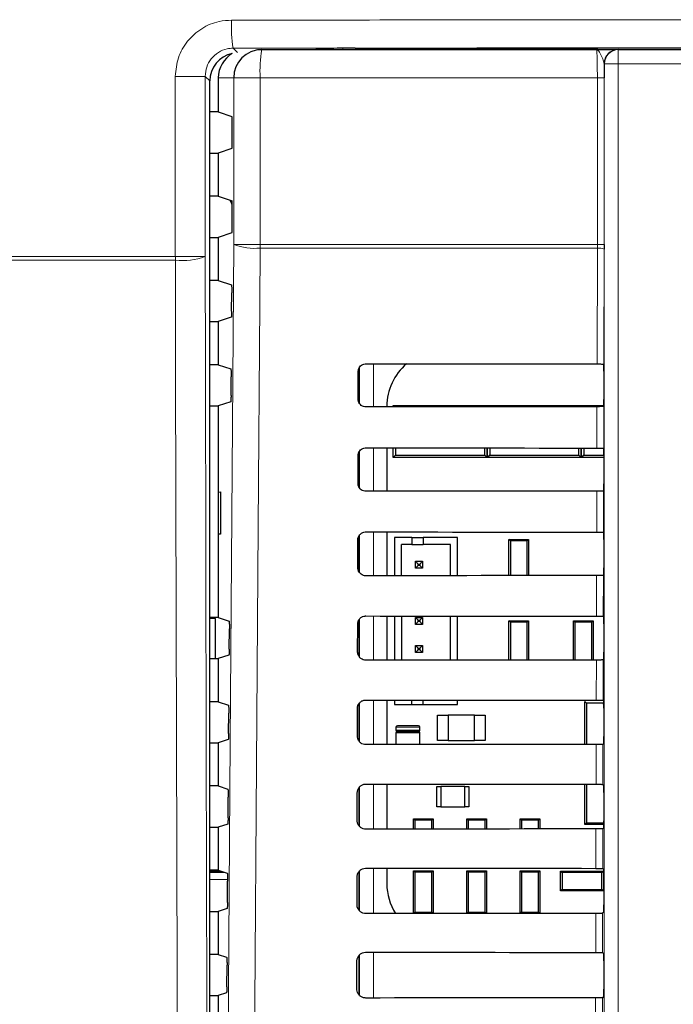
# Model space of a CAD drawing. Header units: millimetres. Extents: x 5 to 418, y 2 to 292.
# Tile 13 of 47: x 49 to 64, y 196 to 219. Entities that reach past the tile are written whole.
import ezdxf

# ---------------------------------------------------------------- set-up
doc = ezdxf.new("R2010")
doc.units = ezdxf.units.MM

msp = doc.modelspace()

# ---------------------------------------------------------------- linework, layer by layer
at = {"color": 7, "linetype": 'Continuous', "lineweight": 18}
for p, q in [((53.7912, 218.5201), (53.8894, 218.4219)), ((55.6174, 218.4856), (56.0144, 218.5114)), ((56.393, 218.4856), (56.393, 218.5196)), ((62.9319, 218.4856), (62.9319, 218.1522)), ((62.5986, 218.1522), (62.5952, 218.1522)), ((62.5986, 218.1522), (62.9319, 218.1522)), ((62.5986, 190.2628), (62.5986, 218.1522)), ((62.9319, 218.1522), (62.9319, 190.2628)), ((83.9434, 218.1522), (62.9319, 218.1522)), ((52.4175, 213.5755), (52.4175, 217.8521)), ((52.4175, 217.8521), (53.126, 217.8521)), ((53.126, 217.8521), (53.126, 213.5755)), ((53.2364, 217.7417), (53.126, 217.8521)), ((53.8042, 217.8189), (53.4376, 217.8189)), ((54.4319, 217.8189), (53.8042, 217.8189)), ((53.8042, 213.8633), (53.8042, 217.8189)), ((62.4353, 217.8189), (54.4319, 217.8189)), ((54.4319, 217.8189), (54.4319, 213.8633)), ((62.5964, 217.8189), (62.4353, 217.8189)), ((62.4353, 213.8633), (62.4353, 217.8189)), ((62.5964, 217.8189), (62.5964, 213.8633)), ((54.4319, 213.8633), (53.8042, 213.8633)), ((54.4319, 213.8633), (62.4353, 213.8633)), ((62.4351, 213.7749), (62.4353, 213.8633)), ((62.5964, 213.8633), (62.4353, 213.8633)), ((62.4351, 213.7749), (54.4322, 213.7749)), ((62.4287, 211.0245), (62.4351, 213.7749)), ((62.5963, 213.7528), (62.5899, 211.0216)), ((52.4175, 213.5755), (53.126, 213.5755)), ((56.7856, 210.0957), (56.7856, 210.9396)), ((57.1189, 211.0283), (57.1189, 210.0071)), ((62.424, 209.0292), (62.4263, 210.0109)), ((62.5875, 210.0138), (62.5852, 209.0263)), ((56.7856, 208.0877), (56.7856, 208.9474)), ((57.1189, 209.033), (57.1189, 208.0024)), ((62.4194, 207.0339), (62.4216, 208.0062)), ((62.5829, 208.0091), (62.5806, 207.031)), ((56.7856, 206.0795), (56.7856, 206.9551)), ((57.1189, 207.0377), (57.1189, 205.9977)), ((62.4147, 205.0385), (62.4169, 206.0015)), ((62.5782, 206.0044), (62.5759, 205.0357)), ((57.1189, 205.0423), (57.1189, 203.993)), ((56.7856, 204.0712), (56.7856, 204.9627)), ((62.41, 203.0432), (62.4123, 203.9969)), ((62.5735, 203.9997), (62.5712, 203.0403)), ((56.7856, 202.0628), (56.7856, 202.9702)), ((57.1189, 203.047), (57.1189, 201.9883)), ((57.6543, 202.4022), (58.221, 202.4022)), ((58.221, 202.3356), (57.6543, 202.3356)), ((57.6543, 202.2689), (58.221, 202.2689)), ((62.4054, 201.0479), (62.4076, 201.9922)), ((62.5688, 201.9951), (62.5666, 201.045)), ((57.1189, 201.0517), (57.1189, 199.9837)), ((56.7856, 200.0542), (56.7856, 200.9776)), ((62.4007, 199.0525), (62.4029, 199.9875)), ((62.5641, 199.9904), (62.5619, 199.0497)), ((53.5166, 198.981), (53.2364, 198.981)), ((53.2364, 198.9548), (53.5952, 198.9548)), ((56.7856, 198.0456), (56.7856, 198.9849)), ((57.1189, 199.0563), (57.1189, 197.979)), ((53.6583, 198.7883), (53.2364, 198.7883)), ((62.3961, 197.0572), (62.3982, 197.9828)), ((62.5594, 197.9857), (62.5572, 197.0543)), ((57.1189, 197.061), (57.1189, 195.9743)), ((56.7856, 196.0397), (56.7856, 196.9922)), ((62.3914, 195.0619), (62.3935, 195.9781)), ((62.5547, 195.981), (62.5526, 195.059))]:
    msp.add_line(p, q, dxfattribs=at)
at = {"color": 7, "linetype": 'Continuous', "lineweight": 25}
for p, q in [((54.3654, 218.4856), (54.4699, 218.4856)), ((54.4699, 218.4856), (62.4152, 218.4856)), ((55.6198, 218.4856), (56.0187, 218.5116)), ((56.0144, 218.5114), (56.0187, 218.5116)), ((62.9285, 218.4856), (62.9319, 218.4856)), ((62.9319, 218.4856), (83.9434, 218.4856)), ((53.2364, 148.3058), (53.2364, 217.7417)), ((53.4376, 217.8189), (53.4376, 217.0073)), ((53.4376, 217.0073), (53.2364, 217.0073)), ((53.4376, 217.0073), (53.761, 216.8996)), ((53.7695, 216.3049), (53.7695, 216.7329)), ((53.2364, 216.0306), (53.4376, 216.0306)), ((53.761, 216.1382), (53.4376, 216.0306)), ((53.4376, 216.0306), (53.4376, 215.0073)), ((53.4376, 215.0073), (53.2364, 215.0073)), ((53.4376, 215.0073), (53.7695, 214.8967)), ((53.7695, 214.3049), (53.7695, 214.8967)), ((53.761, 214.1382), (53.4376, 214.0306)), ((53.2364, 214.0306), (53.4376, 214.0306)), ((53.4376, 214.0306), (53.4376, 213.0073)), ((62.5964, 213.8633), (62.5963, 213.7528)), ((53.4376, 213.0073), (53.2364, 213.0073)), ((53.4376, 213.0073), (53.7482, 212.9038)), ((53.7537, 212.2775), (53.7568, 212.7151)), ((53.2364, 212.0306), (53.4376, 212.0306)), ((53.7451, 212.133), (53.4376, 212.0306)), ((53.4376, 212.0306), (53.4376, 211.0073)), ((53.4376, 211.0073), (53.2364, 211.0073)), ((53.4376, 211.0073), (53.7342, 210.9085)), ((56.7592, 210.1856), (56.7608, 210.8522)), ((56.771, 210.9028), (56.771, 210.1281)), ((62.5897, 211.0218), (62.5899, 211.0216)), ((62.5927, 210.8551), (62.5927, 210.1827)), ((53.7396, 210.2728), (53.7427, 210.7198)), ((53.731, 210.1283), (53.4376, 210.0306)), ((53.2364, 210.0306), (53.4376, 210.0306)), ((53.4376, 210.0306), (53.4376, 205.0073)), ((57.4382, 210.0189), (57.4382, 210.0074)), ((57.5876, 210.0356), (57.6157, 210.0075)), ((57.5876, 210.0356), (58.1876, 210.0356)), ((57.5876, 210.0075), (57.5876, 210.0356)), ((58.1876, 210.0356), (59.221, 210.0356)), ((59.221, 210.0356), (59.821, 210.0356)), ((59.7946, 210.0092), (59.821, 210.0356)), ((59.821, 210.0356), (59.821, 210.0092)), ((59.821, 210.0356), (59.8473, 210.0092)), ((59.821, 210.0356), (60.421, 210.0356)), ((59.821, 210.0092), (59.821, 210.0356)), ((60.421, 210.0356), (61.4543, 210.0356)), ((61.4543, 210.0356), (62.0543, 210.0356)), ((62.0294, 210.0107), (62.0543, 210.0356)), ((62.0543, 210.0356), (62.0792, 210.0107)), ((62.0543, 210.0356), (62.5911, 210.0356)), ((62.0543, 210.0107), (62.0543, 210.0356)), ((62.0543, 210.0356), (62.0543, 210.0107)), ((62.5898, 210.0161), (62.5875, 210.0138)), ((57.4382, 209.0327), (57.4382, 208.0027)), ((57.5876, 208.8023), (57.5876, 209.0326)), ((57.6464, 209.0326), (57.6464, 208.861)), ((59.7622, 208.861), (59.7622, 209.0309)), ((59.821, 209.0309), (59.821, 208.8023)), ((59.821, 208.8023), (59.821, 209.0309)), ((59.8797, 209.0309), (59.8797, 208.861)), ((61.9955, 208.861), (61.9955, 209.0295)), ((62.0543, 208.8023), (62.0543, 209.0294)), ((62.0543, 209.0294), (62.0543, 208.8023)), ((62.1131, 209.0294), (62.1131, 208.861)), ((62.5852, 209.0263), (62.5898, 209.0218)), ((56.7546, 208.1856), (56.7561, 208.8522)), ((56.771, 208.9179), (56.771, 208.1104)), ((57.6464, 208.861), (57.5876, 208.8023)), ((58.5543, 208.8023), (57.5876, 208.8023)), ((57.6464, 208.861), (59.7622, 208.861)), ((58.8543, 208.8023), (58.5543, 208.8023)), ((59.821, 208.8023), (58.8543, 208.8023)), ((59.821, 208.8023), (59.7622, 208.861)), ((59.8797, 208.861), (59.821, 208.8023)), ((60.7876, 208.8023), (59.821, 208.8023)), ((59.8797, 208.861), (61.9955, 208.861)), ((61.0876, 208.8023), (60.7876, 208.8023)), ((62.0543, 208.8023), (61.0876, 208.8023)), ((62.0543, 208.8023), (61.9955, 208.861)), ((62.1131, 208.861), (62.0543, 208.8023)), ((62.5927, 208.8023), (62.0543, 208.8023)), ((62.1131, 208.861), (62.5927, 208.861)), ((62.5927, 208.8551), (62.5927, 208.1827)), ((62.5898, 208.0161), (62.5829, 208.0091)), ((53.4394, 207.9856), (53.4901, 207.9865)), ((53.4394, 206.9856), (53.4394, 207.9856)), ((53.4901, 207.9865), (53.4901, 206.9847)), ((53.4901, 206.9847), (53.4394, 206.9856)), ((56.7499, 206.1856), (56.7514, 206.8522)), ((56.771, 206.9326), (56.771, 206.1011)), ((57.4382, 207.0374), (57.4382, 205.998)), ((57.6187, 206.9082), (57.6187, 205.9981)), ((58.0353, 206.9082), (57.6187, 206.9082)), ((58.0353, 206.9082), (58.0353, 206.7415)), ((58.0353, 206.9082), (58.302, 206.9082)), ((58.302, 206.9082), (58.302, 206.7415)), ((59.1187, 206.9082), (58.302, 206.9082)), ((59.1187, 205.9993), (59.1187, 206.9082)), ((60.3376, 206.0002), (60.3376, 206.8589)), ((60.37, 206.8266), (60.3376, 206.8589)), ((60.3376, 206.8589), (60.8043, 206.8589)), ((60.8043, 206.8589), (60.772, 206.8266)), ((60.8043, 206.8589), (60.8043, 206.0005)), ((62.5806, 207.031), (62.5898, 207.0218)), ((62.5927, 206.8551), (62.5927, 206.1827)), ((57.7853, 205.9983), (57.7853, 206.7415)), ((58.0353, 206.7415), (57.7853, 206.7415)), ((58.0353, 206.7415), (58.302, 206.7415)), ((58.952, 206.7415), (58.302, 206.7415)), ((58.952, 205.9992), (58.952, 206.7415)), ((60.37, 206.8266), (60.37, 206.0002)), ((60.772, 206.8266), (60.37, 206.8266)), ((60.772, 206.0005), (60.772, 206.8266)), ((58.1187, 206.3415), (58.1853, 206.2748)), ((58.1187, 206.3415), (58.2853, 206.3415)), ((58.1187, 206.1748), (58.1187, 206.3415)), ((58.1187, 206.1748), (58.1853, 206.2415)), ((58.2853, 206.1748), (58.1187, 206.1748)), ((58.1853, 206.2748), (58.2187, 206.2748)), ((58.1853, 206.2415), (58.1853, 206.2748)), ((58.2187, 206.2415), (58.1853, 206.2415)), ((58.2853, 206.3415), (58.2187, 206.2748)), ((58.2187, 206.2748), (58.2187, 206.2415)), ((58.2853, 206.1748), (58.2187, 206.2415)), ((58.2853, 206.3415), (58.2853, 206.1748)), ((62.5898, 206.0161), (62.5782, 206.0044)), ((53.4376, 205.0073), (53.2364, 205.0073)), ((53.371, 204.9856), (53.2364, 204.9856)), ((53.371, 204.0306), (53.371, 204.9856)), ((53.4376, 205.0073), (53.692, 204.9226)), ((57.4382, 205.0421), (57.4382, 203.9933)), ((57.6187, 205.0419), (57.6187, 203.9935)), ((57.7853, 205.0418), (57.7853, 203.9936)), ((58.1187, 205.0082), (58.1853, 204.9415)), ((58.1187, 205.0082), (58.2853, 205.0082)), ((58.1187, 204.8415), (58.1187, 205.0082)), ((58.2853, 205.0082), (58.2187, 204.9415)), ((58.2853, 205.0082), (58.2853, 204.8415)), ((58.952, 203.9945), (58.952, 205.0409)), ((59.1187, 203.9947), (59.1187, 205.0407)), ((62.5759, 205.0357), (62.5898, 205.0218)), ((56.7452, 204.1856), (56.7468, 204.8522)), ((56.771, 204.9438), (56.771, 204.093)), ((58.1187, 204.8415), (58.1853, 204.9082)), ((58.2853, 204.8415), (58.1187, 204.8415)), ((58.1853, 204.9415), (58.2187, 204.9415)), ((58.1853, 204.9082), (58.1853, 204.9415)), ((58.2187, 204.9082), (58.1853, 204.9082)), ((58.2187, 204.9415), (58.2187, 204.9082)), ((58.2853, 204.8415), (58.2187, 204.9082)), ((60.37, 204.8933), (60.3376, 204.9256)), ((60.3376, 204.9256), (60.8043, 204.9256)), ((60.3376, 203.9955), (60.3376, 204.9256)), ((60.772, 204.8933), (60.37, 204.8933)), ((60.37, 204.8933), (60.37, 203.9956)), ((60.8043, 204.9256), (60.772, 204.8933)), ((60.772, 203.9958), (60.772, 204.8933)), ((60.8043, 204.9256), (60.8043, 203.9959)), ((61.871, 203.9965), (61.871, 204.9256)), ((61.9033, 204.8933), (61.871, 204.9256)), ((61.871, 204.9256), (62.3376, 204.9256)), ((61.9033, 204.8933), (61.9033, 203.9966)), ((62.3053, 204.8933), (61.9033, 204.8933)), ((62.3376, 204.9256), (62.3053, 204.8933)), ((62.3053, 203.9968), (62.3053, 204.8933)), ((62.3376, 204.9256), (62.3376, 203.9968)), ((62.5927, 204.8551), (62.5927, 204.1827)), ((53.6972, 204.2587), (53.7005, 204.7338)), ((58.1187, 204.3415), (58.1853, 204.2748)), ((58.1187, 204.1748), (58.1187, 204.3415)), ((58.1187, 204.3415), (58.2853, 204.3415)), ((58.1853, 204.2748), (58.2187, 204.2748)), ((58.1853, 204.2415), (58.1853, 204.2748)), ((58.2853, 204.3415), (58.2187, 204.2748)), ((58.2187, 204.2748), (58.2187, 204.2415)), ((58.2853, 204.3415), (58.2853, 204.1748)), ((53.6886, 204.1142), (53.4376, 204.0306)), ((58.1187, 204.1748), (58.1853, 204.2415)), ((58.2853, 204.1748), (58.1187, 204.1748)), ((58.2187, 204.2415), (58.1853, 204.2415)), ((58.2853, 204.1748), (58.2187, 204.2415)), ((53.2364, 204.0306), (53.4376, 204.0306)), ((53.4376, 204.0306), (53.4376, 203.0073)), ((62.5898, 204.0161), (62.5735, 203.9997)), ((53.4376, 203.0073), (53.2364, 203.0073)), ((53.4376, 203.0073), (53.6779, 202.9272)), ((56.771, 202.9515), (56.771, 202.0848)), ((57.4382, 203.0467), (57.4382, 201.9886)), ((57.6187, 203.0466), (57.6187, 202.9415)), ((57.6187, 202.9415), (58.0353, 202.9415)), ((58.0353, 202.9415), (58.0353, 203.0462)), ((58.0353, 202.9415), (58.302, 202.9415)), ((58.302, 202.9415), (58.302, 203.046)), ((58.302, 202.9415), (59.1187, 202.9415)), ((59.1187, 202.9415), (59.1187, 203.0454)), ((62.1376, 203.0106), (62.1744, 202.9738)), ((62.1376, 201.992), (62.1376, 203.0106)), ((62.1744, 202.9738), (62.1744, 201.992)), ((62.5843, 202.9738), (62.1744, 202.9738)), ((62.5712, 203.0403), (62.5898, 203.0218)), ((62.5925, 202.9144), (62.5843, 202.9738)), ((62.5851, 202.9932), (62.5914, 202.9932)), ((53.6831, 202.254), (53.6865, 202.7385)), ((56.7405, 202.1856), (56.7421, 202.8522)), ((58.6376, 202.0856), (58.6376, 202.6856)), ((58.6376, 202.6856), (58.891, 202.6856)), ((58.891, 202.6856), (58.891, 202.0856)), ((59.5176, 202.6856), (58.891, 202.6856)), ((59.5176, 202.0856), (59.5176, 202.6856)), ((59.5176, 202.6856), (59.771, 202.6856)), ((59.771, 202.6856), (59.771, 202.0856)), ((62.5927, 202.8551), (62.5927, 202.1827)), ((57.6543, 202.4022), (57.6543, 202.3356)), ((58.1876, 202.4356), (57.6876, 202.4356)), ((58.221, 202.3356), (58.221, 202.4022)), ((57.6543, 202.2689), (57.6543, 201.9888)), ((58.1876, 202.3022), (57.6876, 202.3022)), ((57.6876, 202.3022), (58.1876, 202.3022)), ((58.221, 201.9893), (58.221, 202.2689)), ((53.2364, 202.0306), (53.4376, 202.0306)), ((53.6745, 202.1094), (53.4376, 202.0306)), ((53.4376, 202.0306), (53.4376, 201.0073)), ((58.891, 202.0856), (58.6376, 202.0856)), ((58.891, 202.0856), (59.5176, 202.0856)), ((59.771, 202.0856), (59.5176, 202.0856)), ((62.5898, 202.0161), (62.5688, 201.9951)), ((53.4376, 201.0073), (53.2364, 201.0073)), ((53.4376, 201.0073), (53.6639, 200.9319)), ((57.4382, 201.0514), (57.4382, 199.9839)), ((62.1376, 200.0939), (62.1376, 201.048)), ((62.1744, 201.048), (62.1744, 200.1307)), ((62.5666, 201.045), (62.5898, 201.0218)), ((56.7358, 200.1856), (56.7374, 200.8522)), ((56.771, 200.9591), (56.771, 200.0765)), ((58.621, 200.5106), (58.621, 200.9939)), ((58.621, 200.9939), (58.721, 200.9939)), ((58.721, 200.9939), (58.721, 200.5106)), ((59.2876, 200.9939), (58.721, 200.9939)), ((59.2876, 200.5106), (59.2876, 200.9939)), ((59.2876, 200.9939), (59.3876, 200.9939)), ((59.3876, 200.9939), (59.3876, 200.5106)), ((62.5927, 200.8551), (62.5927, 200.1827)), ((53.6689, 200.2493), (53.6724, 200.7432)), ((58.721, 200.5106), (58.621, 200.5106)), ((58.721, 200.5106), (59.2876, 200.5106)), ((59.3876, 200.5106), (59.2876, 200.5106)), ((53.6604, 200.1047), (53.4376, 200.0306)), ((58.1033, 200.1933), (58.071, 200.2256)), ((58.071, 200.2256), (58.5376, 200.2256)), ((58.071, 199.9845), (58.071, 200.2256)), ((58.1033, 200.1933), (58.1033, 199.9845)), ((58.5053, 200.1933), (58.1033, 200.1933)), ((58.5376, 200.2256), (58.5053, 200.1933)), ((58.5053, 199.9848), (58.5053, 200.1933)), ((58.5376, 200.2256), (58.5376, 199.9848)), ((59.3376, 199.9854), (59.3376, 200.2256)), ((59.37, 200.1933), (59.3376, 200.2256)), ((59.3376, 200.2256), (59.8043, 200.2256)), ((59.37, 200.1933), (59.37, 199.9855)), ((59.772, 200.1933), (59.37, 200.1933)), ((59.8043, 200.2256), (59.772, 200.1933)), ((59.772, 199.9858), (59.772, 200.1933)), ((59.8043, 200.2256), (59.8043, 199.9858)), ((60.6366, 200.1933), (60.6043, 200.2256)), ((60.6043, 200.2256), (61.071, 200.2256)), ((60.6043, 199.9863), (60.6043, 200.2256)), ((61.0386, 200.1933), (60.6366, 200.1933)), ((60.6366, 200.1933), (60.6366, 199.9864)), ((61.071, 200.2256), (61.0386, 200.1933)), ((61.0386, 199.9866), (61.0386, 200.1933)), ((61.071, 200.2256), (61.071, 199.9867)), ((62.1744, 200.1307), (62.1376, 200.0939)), ((62.5922, 200.0939), (62.1376, 200.0939)), ((62.1744, 200.1307), (62.5925, 200.1307)), ((53.2364, 200.0306), (53.4376, 200.0306)), ((53.4376, 200.0306), (53.4376, 199.0073)), ((62.5898, 200.0161), (62.5641, 199.9904)), ((53.4376, 199.0073), (53.2364, 199.0073)), ((53.5159, 198.9812), (53.2364, 198.9812)), ((53.4376, 199.0073), (53.6498, 198.9366)), ((56.771, 198.9666), (56.771, 198.068)), ((57.4382, 199.0561), (57.4382, 198.6856)), ((58.1033, 198.9599), (58.071, 198.9923)), ((58.071, 198.9923), (58.5376, 198.9923)), ((58.071, 197.9798), (58.071, 198.9923)), ((58.1033, 198.9599), (58.1033, 198.0112)), ((58.5053, 198.9599), (58.1033, 198.9599)), ((58.5376, 198.9923), (58.5053, 198.9599)), ((58.5053, 198.0112), (58.5053, 198.9599)), ((58.5376, 198.9923), (58.5376, 197.9801)), ((59.37, 198.9599), (59.3376, 198.9923)), ((59.3376, 198.9923), (59.8043, 198.9923)), ((59.3376, 197.9808), (59.3376, 198.9923)), ((59.772, 198.9599), (59.37, 198.9599)), ((59.37, 198.9599), (59.37, 198.0112)), ((59.8043, 198.9923), (59.772, 198.9599)), ((59.772, 198.0112), (59.772, 198.9599)), ((59.8043, 198.9923), (59.8043, 197.9811)), ((60.6043, 197.9817), (60.6043, 198.9923)), ((60.6366, 198.9599), (60.6043, 198.9923)), ((60.6043, 198.9923), (61.071, 198.9923)), ((60.6366, 198.9599), (60.6366, 198.0112)), ((61.0386, 198.9599), (60.6366, 198.9599)), ((61.071, 198.9923), (61.0386, 198.9599)), ((61.0386, 198.0112), (61.0386, 198.9599)), ((61.071, 198.9923), (61.071, 197.982)), ((61.5643, 198.9856), (61.5966, 198.9533)), ((61.5643, 198.9856), (62.5776, 198.9856)), ((61.5643, 198.5189), (61.5643, 198.9856)), ((62.5453, 198.9533), (61.5966, 198.9533)), ((61.5966, 198.9533), (61.5966, 198.5512)), ((62.5453, 198.9533), (62.5776, 198.9856)), ((62.5453, 198.5512), (62.5453, 198.9533)), ((62.5619, 199.0497), (62.5898, 199.0218)), ((62.5776, 198.9856), (62.5776, 198.5189)), ((53.6548, 198.2446), (53.6583, 198.7478)), ((56.7312, 198.1856), (56.7327, 198.8522)), ((62.5927, 198.8551), (62.5927, 198.1827)), ((61.5966, 198.5512), (61.5643, 198.5189)), ((62.5776, 198.5189), (61.5643, 198.5189)), ((61.5966, 198.5512), (62.5453, 198.5512)), ((62.5776, 198.5189), (62.5453, 198.5512)), ((53.2364, 198.0306), (53.4376, 198.0306)), ((53.6462, 198.1), (53.4376, 198.0306)), ((53.4376, 198.0306), (53.4376, 197.0073)), ((58.0718, 197.9798), (58.1033, 198.0112)), ((58.1033, 198.0112), (58.5053, 198.0112)), ((58.5053, 198.0112), (58.5364, 197.9801)), ((59.3395, 197.9808), (59.37, 198.0112)), ((59.37, 198.0112), (59.772, 198.0112)), ((59.772, 198.0112), (59.8021, 197.9811)), ((60.607, 197.9817), (60.6366, 198.0112)), ((60.6366, 198.0112), (61.0386, 198.0112)), ((61.0386, 198.0112), (61.0679, 197.982)), ((62.5898, 198.0161), (62.5594, 197.9857)), ((62.5572, 197.0543), (62.5898, 197.0218)), ((53.4376, 197.0073), (53.2364, 197.0073)), ((53.4376, 197.0073), (53.6357, 196.9413)), ((56.7265, 196.1856), (56.728, 196.8522)), ((56.771, 196.9741), (56.771, 196.0595)), ((62.5927, 196.8551), (62.5927, 196.1827)), ((53.6407, 196.2399), (53.6443, 196.7525)), ((53.6321, 196.0953), (53.4376, 196.0306)), ((53.2364, 196.0306), (53.4376, 196.0306)), ((53.4376, 196.0306), (53.4376, 195.0073)), ((62.5898, 196.0161), (62.5547, 195.981))]:
    msp.add_line(p, q, dxfattribs=at)
at = {"color": 7, "linetype": 'Continuous', "lineweight": 25, "flags": 128}
msp.add_lwpolyline([(53.7695, 214.8012), (53.7555, 214.8293), (53.7174, 214.9141)], dxfattribs=at)
at = {"color": 7, "linetype": 'Continuous', "lineweight": 18, "flags": 128}
for points in [[(53.638, 190.2756), (53.721, 202.0653), (53.8042, 213.8633)], [(54.4322, 213.7749), (54.4229, 212.4535), (54.3855, 207.1678), (54.2654, 190.1872)], [(52.473, 189.9), (52.4699, 191.2216), (52.4576, 196.5079), (52.4377, 204.9976), (52.4241, 210.8022), (52.4179, 213.4872)], [(53.126, 213.5755), (53.1323, 210.8904), (53.1532, 201.9086), (53.1672, 195.9208), (53.1811, 189.9882)]]:
    msp.add_lwpolyline(points, dxfattribs=at)
at = {"color": 7, "linetype": 'Continuous', "lineweight": 18}
for centre, radius, start, end in [((56.7249, 219.0275), 2.9773, 176.93586, 189.81289), ((57.3835, 217.985), 2.9563, 170.252, 183.22138), ((54.3058, 215.1517), 1.3826, 248.72712, 275.24722), ((66.0322, 213.8632), 11.6003, 179.99924, 180.43593), ((62.472, 213.4452), 0.3317, 67.99669, 96.38698), ((62.9236, 213.5754), 10.5061, 179.99964, 180.48088), ((52.5928, 214.9691), 1.4922, 263.26777, 290.93777)]:
    msp.add_arc(centre, radius, start, end, dxfattribs=at)
at = {"color": 7, "linetype": 'Continuous', "lineweight": 25}
for centre, radius, start, end in [((54.4704, 217.8194), 0.6662, 90.03931, 180.03926), ((62.9285, 218.1523), 0.3333, 90.00436, 180.00436), ((62.9319, 218.1523), 0.3333, 90.00436, 180.00436), ((58.7599, 210.0189), 1.3217, 130.24926, 180), ((62.8043, 202.9738), 0.22, 174.94204, 180), ((57.6876, 202.4022), 0.0333, 90, 180), ((58.1876, 202.4022), 0.0333, 0, 90), ((57.6876, 202.3356), 0.0333, 180, 270), ((57.6876, 202.2689), 0.0333, 90, 180), ((58.1876, 202.3356), 0.0333, 270, 0), ((58.1876, 202.2689), 0.0333, 0, 90), ((58.7599, 198.6856), 1.3217, 180, 212.29556)]:
    msp.add_arc(centre, radius, start, end, dxfattribs=at)
for centre, major_axis, ratio, start_param, end_param in [((53.9032, 217.7415), (0.4716, -0.4716), 0.9996346, 2.5596141, 3.9268385), ((54.1052, 217.8189), (-0.6676, 0), 0.9986295, 5.2412018, 6.2831853), ((56.7227, 218.5081), (0.7333, 0), 0.0174551, 1.6210889, 2.8797933), ((53.7608, 216.7329), (0, 0.1667), 0.0524078, 4.712389, 6.265732), ((53.7608, 216.3049), (0, 0.1667), 0.0524078, 3.1590459, 4.712389), ((53.7608, 214.3049), (0, 0.1667), 0.0524078, 3.1590459, 4.712389), ((73.4376, 216.8468), (333.7376, 0), 0.0174551, 4.6629288, 4.6793961), ((62.5897, 210.8551), (0, 0.1667), 0.0174551, 4.712389, 6.2302814), ((62.5897, 210.1827), (0, 0.1667), 0.0174551, 3.1590459, 4.712389), ((73.4376, 204.2182), (332.0478, 0), 0.0174551, 1.6039642, 1.6205084), ((73.4376, 214.8468), (333.47, 0), 0.0174551, 4.662889, 4.6793557), ((62.5897, 208.8551), (0, 0.1667), 0.0174551, 4.712389, 6.265732), ((62.5897, 208.1827), (0, 0.1667), 0.0174551, 3.1590459, 4.712389), ((73.4376, 202.2182), (331.7802, 0), 0.0174551, 1.6040051, 1.6205486), ((73.4376, 212.8468), (333.2024, 0), 0.0174551, 4.6628493, 4.6793152), ((62.5897, 206.8551), (0, 0.1667), 0.0174551, 4.712389, 6.265732), ((62.5897, 206.1827), (0, 0.1667), 0.0174551, 3.1590459, 4.712389), ((73.4376, 200.2181), (331.5126, 0), 0.0174551, 1.6040461, 1.6205888), ((73.4376, 210.8468), (332.9347, 0), 0.0174551, 4.6628094, 4.6792746), ((62.5897, 204.8551), (0, 0.1667), 0.0174551, 4.712389, 6.265732), ((62.5897, 204.1827), (0, 0.1667), 0.0174551, 3.1590459, 4.712389), ((73.4376, 198.2181), (331.245, 0), 0.0174551, 1.6040871, 1.620629), ((73.4376, 208.8468), (332.6671, 0), 0.0174551, 4.6627695, 4.6792339), ((62.5897, 202.8551), (0, 0.1667), 0.0174551, 4.712389, 6.265732), ((62.5897, 202.1827), (0, 0.1667), 0.0174551, 3.1590459, 4.712389), ((73.4376, 196.2181), (330.9774, 0), 0.0174551, 1.6041282, 1.6206693), ((73.4376, 206.8467), (332.3995, 0), 0.0174551, 4.6627295, 4.6791932), ((62.5897, 200.8551), (0, 0.1667), 0.0174551, 4.712389, 6.265732), ((62.5897, 200.1827), (0, 0.1667), 0.0174551, 3.1590459, 4.712389), ((73.4376, 194.2181), (330.7098, 0), 0.0174551, 1.6041693, 1.6207097), ((73.4376, 204.8467), (332.1319, 0), 0.0174551, 4.6626895, 4.6791524), ((62.5897, 198.8551), (0, 0.1667), 0.0174551, 4.712389, 6.265732), ((73.4376, 192.2181), (330.4422, 0), 0.0174551, 1.6042105, 1.6207502), ((62.5897, 198.1827), (0, 0.1667), 0.0174551, 3.1590459, 4.712389), ((73.4376, 202.8467), (331.8643, 0), 0.0174551, 4.6626494, 4.6791115), ((62.5897, 196.8551), (0, 0.1667), 0.0174551, 4.712389, 6.265732), ((62.5897, 196.1827), (0, 0.1667), 0.0174551, 3.1590459, 4.712389), ((73.4376, 190.2181), (330.1746, 0), 0.0174551, 1.6042518, 1.6207907)]:
    msp.add_ellipse(centre, major_axis=major_axis, ratio=ratio, start_param=start_param, end_param=end_param, dxfattribs=at)
at = {"color": 7, "linetype": 'Continuous', "lineweight": 18}
for points, knots in [([(53.7519, 219.1866), (53.6536, 219.1801), (53.4056, 219.1635), (53.0304, 219.0035), (52.6918, 218.7016), (52.4618, 218.3019), (52.4322, 218.002), (52.4175, 217.8521)], [0, 0, 0, 0, 0.1412667, 0.3563819, 0.5711623, 0.7856219, 1, 1, 1, 1]), ([(53.7519, 219.1866), (56.4366, 219.1891), (61.8076, 219.1939), (69.9928, 219.197), (78.3007, 219.1967), (86.0524, 219.1932), (90.9908, 219.1886), (93.1234, 219.1867)], [0, 0, 0, 0, 0.2047211, 0.4095618, 0.6233946, 0.8373635, 1, 1, 1, 1]), ([(93.0841, 218.5201), (90.9557, 218.5221), (86.029, 218.5267), (78.2928, 218.5302), (70.0031, 218.5304), (61.8324, 218.5274), (56.4721, 218.5225), (53.7912, 218.5201)], [0, 0, 0, 0, 0.16263525, 0.37646824, 0.59043751, 0.79515907, 1, 1, 1, 1]), ([(53.126, 217.8521), (53.1334, 217.9271), (53.1481, 218.0772), (53.2627, 218.2771), (53.4314, 218.4282), (53.6184, 218.5084), (53.7422, 218.5168), (53.7912, 218.5201)], [0, 0, 0, 0, 0.21427, 0.4287754, 0.6436592, 0.858804, 1, 1, 1, 1]), ([(62.4353, 217.8189), (62.4351, 217.8938), (62.4346, 218.0436), (62.4312, 218.2432), (62.4261, 218.394), (62.4204, 218.4741), (62.4167, 218.4823), (62.4152, 218.4856)], [0, 0, 0, 0, 0.21427962, 0.42858664, 0.64306619, 0.85785142, 1, 1, 1, 1]), ([(62.5952, 218.1522), (62.5898, 218.1787), (62.5757, 218.2472), (62.5144, 218.3793), (62.4626, 218.4686), (62.428, 218.4855), (62.4154, 218.4856), (62.4152, 218.4856)], [0, 0, 0, 0, 0.1744978, 0.4524056, 0.7988385, 0.996423, 1, 1, 1, 1]), ([(44.0407, 213.5754), (45.5516, 213.5754), (48.3419, 213.5754), (51.1362, 213.5754), (52.4175, 213.5755)], [0, 0, 0, 0, 0.5414736, 1, 1, 1, 1]), ([(52.4179, 213.4872), (51.1366, 213.4872), (48.3425, 213.4873), (45.5524, 213.4873), (44.0417, 213.4873)], [0, 0, 0, 0, 0.458552, 1, 1, 1, 1])]:
    msp.add_open_spline(points, degree=3, knots=knots, dxfattribs=at)
at = {"color": 7, "linetype": 'Continuous', "lineweight": 25}
for points, knots in [([(56.6858, 218.5209), (59.4791, 218.523), (65.0675, 218.5272), (73.45, 218.5288), (81.8272, 218.5272), (87.4014, 218.523), (90.1894, 218.5209)], [0, 0, 0, 0, 0.2502372, 0.500633, 0.7502376, 1, 1, 1, 1]), ([(62.4152, 218.4856), (62.4159, 218.4856), (62.5209, 218.4856), (62.6914, 218.4856), (62.8544, 218.4856), (62.8757, 218.4856), (62.8771, 218.4856)], [0, 0, 0, 0, 0.0036444, 0.5669873, 0.9718875, 1, 1, 1, 1]), ([(62.5952, 218.1522), (62.5953, 218.1331), (62.5961, 218.0277), (62.5963, 217.9129), (62.5964, 217.8189)], [0, 0, 0, 0, 0.181685, 1, 1, 1, 1]), ([(53.7482, 212.9038), (53.7492, 212.9016), (53.7512, 212.8973), (53.7538, 212.8674), (53.7557, 212.8241), (53.7569, 212.7708), (53.7568, 212.7335), (53.7568, 212.7151)], [0, 0, 0, 0, 0.2016526, 0.4033255, 0.6044083, 0.8042902, 1, 1, 1, 1]), ([(53.7537, 212.2775), (53.7535, 212.2593), (53.753, 212.2227), (53.7512, 212.1772), (53.7487, 212.1453), (53.7466, 212.1341), (53.7454, 212.1331), (53.7451, 212.133)], [0, 0, 0, 0, 0.2359147, 0.471797, 0.7085457, 0.9467446, 1, 1, 1, 1]), ([(53.7342, 210.9085), (53.7352, 210.9063), (53.7371, 210.9019), (53.7397, 210.8721), (53.7417, 210.8288), (53.7428, 210.7755), (53.7427, 210.7382), (53.7427, 210.7198)], [0, 0, 0, 0, 0.20165517, 0.40333069, 0.60441525, 0.80429682, 1, 1, 1, 1]), ([(56.7608, 210.8522), (56.7611, 210.8601), (56.7623, 210.8878), (56.7774, 210.9342), (56.8139, 210.983), (56.8648, 211.0166), (56.9088, 211.0278), (56.9332, 211.0284), (56.9376, 211.0285)], [0, 0, 0, 0, 0.0850535, 0.3019905, 0.5196115, 0.7367694, 0.9522337, 1, 1, 1, 1]), ([(62.4287, 211.0245), (62.4473, 211.0245), (62.4844, 211.0244), (62.5332, 211.0239), (62.5696, 211.0231), (62.5864, 211.0224), (62.5889, 211.0219), (62.5897, 211.0218)], [0, 0, 0, 0, 0.22525402, 0.45048074, 0.67646869, 0.90392415, 1, 1, 1, 1]), ([(53.7396, 210.2728), (53.7393, 210.2546), (53.7389, 210.218), (53.737, 210.1725), (53.7346, 210.1406), (53.7324, 210.1294), (53.7312, 210.1284), (53.731, 210.1283)], [0, 0, 0, 0, 0.23591216, 0.47179193, 0.70853945, 0.94673944, 1, 1, 1, 1]), ([(56.9376, 210.0069), (56.93, 210.0072), (56.9025, 210.0083), (56.8564, 210.0228), (56.8075, 210.0583), (56.7732, 210.1079), (56.7603, 210.153), (56.7594, 210.1792), (56.7592, 210.1856)], [0, 0, 0, 0, 0.0819832, 0.2941466, 0.5056511, 0.7175519, 0.931033, 1, 1, 1, 1]), ([(62.5875, 210.0138), (62.5853, 210.0135), (62.5809, 210.0128), (62.5508, 210.0119), (62.5072, 210.0113), (62.4627, 210.011), (62.4352, 210.0109), (62.4263, 210.0109)], [0, 0, 0, 0, 0.2249122, 0.4498651, 0.6736204, 0.8949376, 1, 1, 1, 1]), ([(56.7561, 208.8522), (56.7565, 208.8606), (56.7578, 208.8894), (56.7737, 208.9373), (56.8114, 208.9871), (56.8638, 209.0213), (56.9087, 209.0326), (56.9334, 209.0331), (56.9376, 209.0332)], [0, 0, 0, 0, 0.0885369, 0.3054942, 0.5231207, 0.7402623, 0.9556958, 1, 1, 1, 1]), ([(62.424, 209.0292), (62.4426, 209.0292), (62.4798, 209.0291), (62.5285, 209.0286), (62.5649, 209.0278), (62.5825, 209.027), (62.5845, 209.0265), (62.5852, 209.0263)], [0, 0, 0, 0, 0.2200079, 0.4399891, 0.6607138, 0.8828719, 1, 1, 1, 1]), ([(56.9376, 208.0023), (56.9294, 208.0026), (56.901, 208.0037), (56.8534, 208.019), (56.8034, 208.0557), (56.7685, 208.1068), (56.7555, 208.1528), (56.7547, 208.1794), (56.7546, 208.1856)], [0, 0, 0, 0, 0.08535942, 0.29750523, 0.50900587, 0.7209231, 0.93443429, 1, 1, 1, 1]), ([(62.5829, 208.0091), (62.5807, 208.0088), (62.5762, 208.0081), (62.5461, 208.0072), (62.5025, 208.0066), (62.4581, 208.0063), (62.4305, 208.0062), (62.4216, 208.0062)], [0, 0, 0, 0, 0.2249182, 0.4498771, 0.6736383, 0.8949613, 1, 1, 1, 1]), ([(56.7514, 206.8522), (56.7519, 206.8611), (56.7532, 206.891), (56.7699, 206.9404), (56.8089, 206.9913), (56.8628, 207.0261), (56.9086, 207.0373), (56.9336, 207.0378), (56.9376, 207.0378)], [0, 0, 0, 0, 0.0918409, 0.3088174, 0.5264491, 0.7435751, 0.9589796, 1, 1, 1, 1]), ([(62.4194, 207.0339), (62.4379, 207.0338), (62.4751, 207.0337), (62.5239, 207.0332), (62.5602, 207.0325), (62.5779, 207.0317), (62.5799, 207.0312), (62.5806, 207.031)], [0, 0, 0, 0, 0.22001376, 0.44000086, 0.6607316, 0.88289575, 1, 1, 1, 1]), ([(56.9376, 205.9976), (56.9289, 205.9979), (56.8994, 205.9992), (56.8504, 206.0152), (56.7993, 206.053), (56.7638, 206.1057), (56.7508, 206.1526), (56.7501, 206.1795), (56.7499, 206.1856)], [0, 0, 0, 0, 0.0885636, 0.3006931, 0.5121907, 0.724124, 0.9376639, 1, 1, 1, 1]), ([(62.5782, 206.0044), (62.576, 206.0041), (62.5716, 206.0034), (62.5414, 206.0026), (62.4978, 206.0019), (62.4534, 206.0016), (62.4258, 206.0016), (62.4169, 206.0015)], [0, 0, 0, 0, 0.2249241, 0.449889, 0.6736562, 0.8949851, 1, 1, 1, 1]), ([(56.7468, 204.8522), (56.7472, 204.8617), (56.7487, 204.8926), (56.7661, 204.9434), (56.8063, 204.9954), (56.8618, 205.0308), (56.9085, 205.042), (56.9338, 205.0424), (56.9376, 205.0425)], [0, 0, 0, 0, 0.0949792, 0.3119739, 0.5296104, 0.7467217, 0.9620986, 1, 1, 1, 1]), ([(62.4147, 205.0385), (62.4333, 205.0385), (62.4704, 205.0384), (62.5192, 205.0379), (62.5556, 205.0371), (62.5732, 205.0363), (62.5752, 205.0358), (62.5759, 205.0357)], [0, 0, 0, 0, 0.22001967, 0.44001267, 0.6607494, 0.88291961, 1, 1, 1, 1]), ([(53.692, 204.9226), (53.693, 204.9204), (53.6949, 204.916), (53.6976, 204.8861), (53.6995, 204.8428), (53.7006, 204.7895), (53.7006, 204.7523), (53.7005, 204.7338)], [0, 0, 0, 0, 0.201663, 0.4033465, 0.6044361, 0.8043168, 1, 1, 1, 1]), ([(53.6972, 204.2587), (53.697, 204.2404), (53.6965, 204.2039), (53.6947, 204.1584), (53.6922, 204.1265), (53.6901, 204.1153), (53.6889, 204.1143), (53.6886, 204.1142)], [0, 0, 0, 0, 0.2359045, 0.4717765, 0.7085205, 0.946724, 1, 1, 1, 1]), ([(56.9376, 203.9929), (56.9284, 203.9933), (56.8978, 203.9946), (56.8473, 204.0114), (56.7953, 204.0504), (56.7591, 204.1045), (56.7461, 204.1524), (56.7454, 204.1797), (56.7452, 204.1856)], [0, 0, 0, 0, 0.0916086, 0.3037232, 0.5152183, 0.7271671, 0.9407346, 1, 1, 1, 1]), ([(62.5735, 203.9997), (62.5713, 203.9994), (62.5669, 203.9987), (62.5367, 203.9979), (62.4931, 203.9972), (62.4487, 203.9969), (62.4211, 203.9969), (62.4123, 203.9969)], [0, 0, 0, 0, 0.22493012, 0.44990096, 0.67367408, 0.89500887, 1, 1, 1, 1]), ([(53.6779, 202.9272), (53.6789, 202.9251), (53.6809, 202.9207), (53.6835, 202.8908), (53.6854, 202.8475), (53.6866, 202.7942), (53.6865, 202.7569), (53.6865, 202.7385)], [0, 0, 0, 0, 0.2016656, 0.4033518, 0.604443, 0.8043234, 1, 1, 1, 1]), ([(56.7421, 202.8522), (56.7426, 202.8622), (56.7441, 202.8942), (56.7624, 202.9465), (56.8038, 202.9995), (56.8608, 203.0356), (56.9084, 203.0467), (56.9341, 203.0471), (56.9376, 203.0472)], [0, 0, 0, 0, 0.097964, 0.3149759, 0.5326169, 0.7497141, 0.965065, 1, 1, 1, 1]), ([(62.41, 203.0432), (62.4286, 203.0432), (62.4658, 203.0431), (62.5146, 203.0426), (62.5509, 203.0418), (62.5685, 203.041), (62.5705, 203.0405), (62.5712, 203.0403)], [0, 0, 0, 0, 0.2200256, 0.4400245, 0.6607672, 0.8829435, 1, 1, 1, 1]), ([(53.6831, 202.254), (53.6828, 202.2357), (53.6824, 202.1992), (53.6805, 202.1537), (53.6781, 202.1217), (53.6759, 202.1106), (53.6747, 202.1096), (53.6745, 202.1094)], [0, 0, 0, 0, 0.235902, 0.4717714, 0.7085142, 0.9467189, 1, 1, 1, 1]), ([(56.9376, 201.9882), (56.9279, 201.9886), (56.8963, 201.99), (56.8443, 202.0075), (56.7912, 202.0478), (56.7543, 202.1034), (56.7414, 202.1522), (56.7407, 202.1798), (56.7405, 202.1856)], [0, 0, 0, 0, 0.09450609, 0.30660679, 0.51809996, 0.73006395, 0.94365789, 1, 1, 1, 1]), ([(62.5688, 201.9951), (62.5666, 201.9947), (62.5622, 201.9941), (62.532, 201.9932), (62.4884, 201.9925), (62.444, 201.9922), (62.4165, 201.9922), (62.4076, 201.9922)], [0, 0, 0, 0, 0.2249361, 0.4499129, 0.673692, 0.8950327, 1, 1, 1, 1]), ([(56.7374, 200.8522), (56.7379, 200.8627), (56.7396, 200.8958), (56.7586, 200.9495), (56.8013, 201.0037), (56.8598, 201.0403), (56.9083, 201.0514), (56.9343, 201.0518), (56.9376, 201.0518)], [0, 0, 0, 0, 0.1008064, 0.31783448, 0.5354797, 0.75256356, 0.96788978, 1, 1, 1, 1]), ([(62.4054, 201.0479), (62.424, 201.0478), (62.4611, 201.0477), (62.5099, 201.0472), (62.5463, 201.0465), (62.5639, 201.0457), (62.5659, 201.0452), (62.5666, 201.045)], [0, 0, 0, 0, 0.2200315, 0.4400364, 0.6607851, 0.8829674, 1, 1, 1, 1]), ([(53.6639, 200.9319), (53.6648, 200.9297), (53.6668, 200.9254), (53.6694, 200.8955), (53.6714, 200.8522), (53.6725, 200.7989), (53.6724, 200.7616), (53.6724, 200.7432)], [0, 0, 0, 0, 0.2016683, 0.4033571, 0.60445, 0.8043301, 1, 1, 1, 1]), ([(53.6689, 200.2493), (53.6687, 200.231), (53.6682, 200.1945), (53.6664, 200.149), (53.664, 200.117), (53.6618, 200.1059), (53.6606, 200.1049), (53.6604, 200.1047)], [0, 0, 0, 0, 0.23589943, 0.47176619, 0.70850779, 0.94671371, 1, 1, 1, 1]), ([(56.9376, 199.9835), (56.9274, 199.984), (56.8947, 199.9855), (56.8413, 200.0037), (56.7871, 200.0451), (56.7496, 200.1022), (56.7366, 200.152), (56.736, 200.18), (56.7358, 200.1856)], [0, 0, 0, 0, 0.0972666, 0.3093545, 0.5208462, 0.7328249, 0.9464441, 1, 1, 1, 1]), ([(62.5641, 199.9904), (62.5619, 199.99), (62.5575, 199.9894), (62.5274, 199.9885), (62.4838, 199.9878), (62.4393, 199.9875), (62.4118, 199.9875), (62.4029, 199.9875)], [0, 0, 0, 0, 0.2249421, 0.449925, 0.67371, 0.8950566, 1, 1, 1, 1]), ([(53.6498, 198.9366), (53.6508, 198.9344), (53.6528, 198.93), (53.6554, 198.9002), (53.6573, 198.8569), (53.6585, 198.8036), (53.6584, 198.7663), (53.6583, 198.7478)], [0, 0, 0, 0, 0.2016709, 0.4033624, 0.604457, 0.8043368, 1, 1, 1, 1]), ([(56.7327, 198.8522), (56.7333, 198.8633), (56.735, 198.8974), (56.7549, 198.9526), (56.7988, 199.0078), (56.8588, 199.0451), (56.9082, 199.0561), (56.9345, 199.0565), (56.9376, 199.0565)], [0, 0, 0, 0, 0.1035163, 0.3205598, 0.538209, 0.7552801, 0.970583, 1, 1, 1, 1]), ([(62.4007, 199.0525), (62.4193, 199.0525), (62.4565, 199.0524), (62.5052, 199.0519), (62.5416, 199.0511), (62.5592, 199.0503), (62.5612, 199.0498), (62.5619, 199.0497)], [0, 0, 0, 0, 0.2200375, 0.4400482, 0.660803, 0.8829914, 1, 1, 1, 1]), ([(53.6548, 198.2446), (53.6546, 198.2263), (53.6541, 198.1898), (53.6523, 198.1443), (53.6498, 198.1123), (53.6477, 198.1011), (53.6465, 198.1002), (53.6462, 198.1)], [0, 0, 0, 0, 0.2358969, 0.471761, 0.7085014, 0.9467085, 1, 1, 1, 1]), ([(56.9376, 197.9788), (56.9268, 197.9793), (56.8931, 197.9809), (56.8383, 197.9999), (56.783, 198.0425), (56.7449, 198.1011), (56.7319, 198.1518), (56.7313, 198.1801), (56.7312, 198.1856)], [0, 0, 0, 0, 0.0998996, 0.3119756, 0.5234662, 0.7354592, 0.9491028, 1, 1, 1, 1]), ([(62.5594, 197.9857), (62.5572, 197.9853), (62.5528, 197.9847), (62.5227, 197.9838), (62.4791, 197.9832), (62.4346, 197.9828), (62.4071, 197.9828), (62.3982, 197.9828)], [0, 0, 0, 0, 0.2249481, 0.449937, 0.673728, 0.8950805, 1, 1, 1, 1]), ([(56.728, 196.8522), (56.7286, 196.8638), (56.7305, 196.899), (56.7511, 196.9556), (56.7962, 197.0119), (56.8578, 197.0498), (56.9081, 197.0608), (56.9347, 197.0611), (56.9376, 197.0612)], [0, 0, 0, 0, 0.1061028, 0.323161, 0.5408139, 0.7578729, 0.9731535, 1, 1, 1, 1]), ([(62.3961, 197.0572), (62.4146, 197.0572), (62.4518, 197.0571), (62.5006, 197.0565), (62.5369, 197.0558), (62.5545, 197.055), (62.5565, 197.0545), (62.5572, 197.0543)], [0, 0, 0, 0, 0.2200434, 0.4400601, 0.6608209, 0.8830154, 1, 1, 1, 1]), ([(53.6357, 196.9413), (53.6367, 196.9391), (53.6387, 196.9347), (53.6413, 196.9048), (53.6433, 196.8615), (53.6444, 196.8083), (53.6443, 196.771), (53.6443, 196.7525)], [0, 0, 0, 0, 0.2016736, 0.4033677, 0.6044641, 0.8043436, 1, 1, 1, 1]), ([(53.6407, 196.2399), (53.6404, 196.2216), (53.64, 196.1851), (53.6382, 196.1396), (53.6357, 196.1076), (53.6335, 196.0964), (53.6323, 196.0955), (53.6321, 196.0953)], [0, 0, 0, 0, 0.2358943, 0.4717558, 0.708495, 0.9467033, 1, 1, 1, 1]), ([(56.9376, 195.9741), (56.9263, 195.9747), (56.8916, 195.9763), (56.8353, 195.9961), (56.7789, 196.0399), (56.7402, 196.1), (56.7272, 196.1516), (56.7266, 196.1803), (56.7265, 196.1856)], [0, 0, 0, 0, 0.1024138, 0.3144788, 0.5259687, 0.7379756, 0.9516424, 1, 1, 1, 1]), ([(62.5547, 195.981), (62.5525, 195.9807), (62.5481, 195.98), (62.518, 195.9791), (62.4744, 195.9785), (62.4299, 195.9782), (62.4024, 195.9781), (62.3935, 195.9781)], [0, 0, 0, 0, 0.22495414, 0.44994902, 0.67374603, 0.89510441, 1, 1, 1, 1])]:
    msp.add_open_spline(points, degree=3, knots=knots, dxfattribs=at)

doc.saveas('drawing.dxf')
